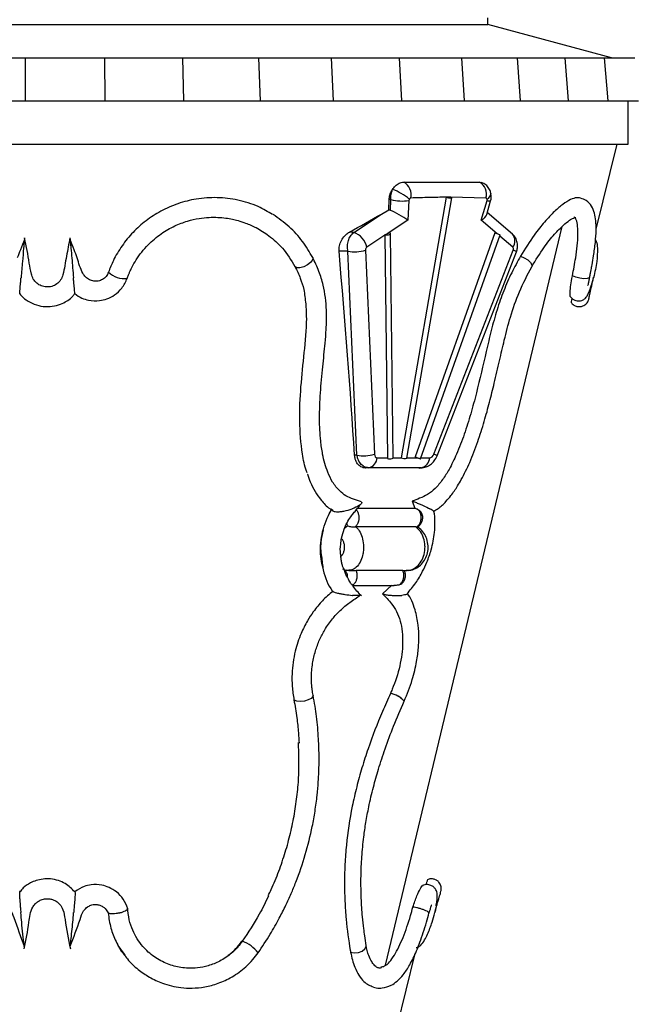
# Model space of a CAD drawing. Header units: millimetres. Extents: x 54 to 123, y 77 to 177.
# Tile 13 of 24: x 105 to 114, y 86 to 101. Entities that reach past the tile are written whole.
import ezdxf

# ---------------------------------------------------------------- set-up
doc = ezdxf.new("R2010")
doc.units = ezdxf.units.MM

msp = doc.modelspace()

# ---------------------------------------------------------------- linework, layer by layer
at = {"color": 7, "linetype": 'Continuous', "lineweight": 25}
for p, q in [((111.711, 101.181), (111.711, 101.281)), ((98.443, 101.181), (111.711, 101.181)), ((113.577, 100.681), (111.711, 101.181)), ((103.56, 100.681), (104.746, 100.681)), ((104.746, 100.681), (104.744, 100.031)), ((104.746, 100.681), (105.938, 100.681)), ((105.938, 100.681), (105.943, 100.031)), ((105.938, 100.681), (107.116, 100.681)), ((107.116, 100.681), (107.129, 100.031)), ((107.116, 100.681), (108.261, 100.681)), ((108.261, 100.681), (108.282, 100.031)), ((108.261, 100.681), (109.355, 100.681)), ((109.355, 100.681), (109.383, 100.031)), ((109.355, 100.681), (110.379, 100.681)), ((110.379, 100.681), (110.414, 100.031)), ((110.379, 100.681), (111.316, 100.681)), ((111.316, 100.681), (111.357, 100.031)), ((111.316, 100.681), (112.152, 100.681)), ((112.152, 100.681), (112.198, 100.031)), ((112.152, 100.681), (112.872, 100.681)), ((112.872, 100.681), (112.923, 100.031)), ((112.872, 100.681), (113.464, 100.681)), ((113.464, 100.681), (113.52, 100.031)), ((113.464, 100.681), (113.925, 100.681)), ((103.55, 100.031), (104.744, 100.031)), ((104.744, 100.031), (105.943, 100.031)), ((105.943, 100.031), (107.129, 100.031)), ((107.129, 100.031), (108.282, 100.031)), ((108.282, 100.031), (109.383, 100.031)), ((109.383, 100.031), (110.414, 100.031)), ((110.414, 100.031), (111.357, 100.031)), ((111.357, 100.031), (112.198, 100.031)), ((112.198, 100.031), (112.923, 100.031)), ((112.923, 100.031), (113.52, 100.031)), ((113.52, 100.031), (113.982, 100.031)), ((113.827, 99.381), (113.827, 100.031)), ((96.327, 99.381), (113.827, 99.381)), ((113.343, 98.104), (113.662, 99.381)), ((111.589, 98.81), (111.619, 98.804)), ((110.219, 98.391), (110.226, 98.547)), ((110.254, 98.547), (110.226, 98.547)), ((110.245, 98.384), (110.254, 98.547)), ((111.084, 98.582), (110.407, 94.662)), ((110.492, 94.654), (111.169, 98.573)), ((110.523, 98.534), (110.506, 98.236)), ((111.155, 98.582), (111.084, 98.582)), ((111.084, 98.582), (111.084, 98.582)), ((111.684, 98.57), (111.155, 98.582)), ((111.614, 98.236), (111.7, 98.534)), ((110.112, 98.329), (110.219, 98.391)), ((111.696, 98.322), (111.754, 98.526)), ((109.693, 98.052), (110.112, 98.329)), ((110.506, 98.236), (110.198, 98.033)), ((112.082, 98.028), (111.704, 98.352)), ((110.171, 87.028), (112.83, 98.14)), ((109.693, 98.052), (109.627, 98.056)), ((110.162, 98.009), (109.89, 97.829)), ((110.161, 98.021), (110.162, 98.009)), ((110.162, 98.009), (110.199, 94.662)), ((110.234, 98.044), (110.198, 98.033)), ((110.285, 94.663), (110.248, 98.033)), ((111.819, 98.044), (110.617, 94.674)), ((110.696, 94.645), (111.899, 98.016)), ((109.074, 97.678), (109.076, 97.673)), ((109.606, 97.773), (109.472, 97.77)), ((109.741, 94.702), (109.606, 97.773)), ((109.87, 97.786), (110.005, 94.716)), ((110.898, 94.716), (112.094, 97.786)), ((110.947, 94.69), (112.143, 97.761)), ((108.808, 97.54), (108.807, 97.542)), ((109.741, 94.702), (109.706, 94.701)), ((110.047, 94.662), (110.199, 94.662)), ((110.199, 94.662), (110.199, 94.65)), ((110.649, 94.662), (110.617, 94.674)), ((109.917, 94.51), (109.876, 94.507)), ((110.708, 94.51), (109.917, 94.51)), ((110.708, 94.51), (110.667, 94.507)), ((110.677, 94.507), (110.718, 94.51)), ((110.575, 94.008), (110.612, 93.905)), ((109.755, 93.905), (110.612, 93.905)), ((109.712, 93.622), (109.727, 93.622)), ((110.627, 93.622), (109.727, 93.622)), ((110.627, 93.622), (110.639, 93.622)), ((110.667, 93.633), (110.669, 93.607)), ((109.619, 92.967), (109.663, 92.967)), ((110.431, 92.967), (109.727, 92.967)), ((110.461, 92.967), (110.495, 92.967)), ((109.683, 92.739), (110.301, 92.739)), ((110.267, 92.743), (110.127, 92.613)), ((110.244, 91.114), (110.244, 91.114)), ((105.965, 87.857), (105.994, 87.812)), ((106.142, 87.324), (106.233, 87.194)), ((108.015, 87.386), (108.014, 87.386)), ((108.253, 87.213), (108.253, 87.213)), ((110.158, 85.353), (110.62, 87.203))]:
    msp.add_line(p, q, dxfattribs=at)
at = {"color": 8, "linetype": 'Continuous', "lineweight": 25}
for p, q in [((111.851, 98.033), (111.614, 98.236)), ((112.089, 97.829), (111.892, 97.998)), ((110.285, 94.662), (110.407, 94.662)), ((110.493, 94.662), (110.649, 94.662)), ((110.702, 94.662), (110.838, 94.662)), ((108.014, 87.386), (108.007, 87.385))]:
    msp.add_line(p, q, dxfattribs=at)
at = {"color": 7, "linetype": 'Continuous', "lineweight": 25, "flags": 128}
for points in [[(111.084, 98.582), (111.1, 98.577), (111.119, 98.573), (111.138, 98.571), (111.154, 98.57), (111.165, 98.571), (111.169, 98.573), (111.166, 98.577), (111.155, 98.582)], [(110.161, 98.021), (110.177, 98.017), (110.196, 98.016), (110.216, 98.017), (110.232, 98.021), (110.244, 98.026), (110.248, 98.033), (110.245, 98.039), (110.234, 98.044)], [(110.199, 94.65), (110.215, 94.647), (110.234, 94.645), (110.253, 94.647), (110.27, 94.65), (110.281, 94.656), (110.285, 94.662), (110.285, 94.663)], [(110.617, 94.674), (110.633, 94.669), (110.651, 94.662), (110.669, 94.656), (110.684, 94.65), (110.693, 94.647), (110.696, 94.645), (110.692, 94.647), (110.681, 94.65)]]:
    msp.add_lwpolyline(points, dxfattribs=at)
at = {"color": 8, "linetype": 'Continuous', "lineweight": 25, "flags": 128}
for points in [[(111.7, 98.552), (111.726, 98.573), (111.744, 98.594), (111.755, 98.616), (111.759, 98.638), (111.757, 98.647)], [(109.076, 97.673), (109.076, 97.672), (109.07, 97.639), (109.042, 97.601), (108.995, 97.564), (108.939, 97.536), (108.883, 97.52), (108.837, 97.521), (108.81, 97.537), (108.808, 97.54)], [(112.204, 97.694), (112.26, 97.672), (112.314, 97.639), (112.355, 97.601), (112.376, 97.564), (112.375, 97.536)], [(113.246, 97.381), (113.239, 97.37), (113.208, 97.357), (113.157, 97.354), (113.096, 97.362), (113.036, 97.377), (112.987, 97.399)], [(109.081, 91.087), (109.078, 91.069), (109.053, 91.041), (109.007, 91.017), (108.949, 91), (108.887, 90.993), (108.834, 90.997), (108.798, 91.013), (108.792, 91.018)], [(109.645, 87.22), (109.701, 87.212), (109.763, 87.218), (109.819, 87.239), (109.861, 87.27), (109.879, 87.306), (109.88, 87.323)]]:
    msp.add_lwpolyline(points, dxfattribs=at)
at = {"color": 7, "linetype": 'Continuous', "lineweight": 25}
for centre, radius, start, end in [((110.009, 97.952), 0.794, 49.1119, 70.3215), ((110.337, 98.621), 0.22, 346.742, 59.1606), ((111.478, 98.627), 0.214, 344.5793, 58.8692), ((110.418, 99.147), 0.622, 254.7056, 279.708), ((109.599, 97.771), 0.297, 11.2828, 71.4244), ((111.158, 96.093), 2.061, 68.9339, 71.2792), ((109.714, 98.241), 0.481, 256.9273, 288.8763), ((106.239, 97.702), 0.344, 225.8858, 277.0318), ((109.849, 95.171), 0.481, 256.9273, 288.8763), ((109.881, 94.672), 0.166, 282.3606, 356.6599), ((110.462, 94.787), 0.136, 246.0617, 282.4455), ((110.672, 94.672), 0.166, 282.3606, 356.6599)]:
    msp.add_arc(centre, radius, start, end, dxfattribs=at)
at = {"color": 8, "linetype": 'Continuous', "lineweight": 25}
for centre, radius, start, end in [((111.741, 98.633), 0.107, 247.0311, 276.9818), ((111.961, 97.924), 0.16, 323.3684, 40.7142), ((112.037, 97.615), 0.18, 54.0491, 71.6191), ((110.841, 94.544), 0.181, 54.07, 71.6067), ((110.194, 90.78), 0.338, 40.0072, 81.534), ((110.195, 90.78), 0.337, 39.9447, 81.5655), ((107.835, 86.887), 0.53, 37.936, 70.1273)]:
    msp.add_arc(centre, radius, start, end, dxfattribs=at)
at = {"color": 7, "linetype": 'Continuous', "lineweight": 25}
for centre, major_axis, ratio, start_param, end_param in [((104.998, 99.256), (8.553, -0.317), 0.037007, 5.404908, 5.593498), ((110.543, 98.538), (0.0086, 0.0262), 0.669111, 1.252337, 1.947124), ((111.682, 98.538), (0.0086, 0.0262), 0.669111, 4.768191, 5.462977), ((110.219, 98.185), (-0.034, 0.206), 0.717412, 5.888062, 6.06057), ((110.369, 98.284), (0.193, -0.111), 0.159865, 0.875762, 2.354797), ((105.814, 100.06), (8.609, 3.48), 0.370967, 5.016906, 5.07982), ((111.477, 98.284), (0.219, 0.066), 0.43261, 5.253716, 6.012405), ((110.061, 98.08), (0.601, 0.179), 0.137686, 4.839673, 4.901767), ((109.896, 97.797), (0.0116, 0.0354), 0.669111, 0.702299, 2.084464), ((112.072, 97.797), (0.0116, 0.0354), 0.669111, 4.630851, 6.013016), ((96.431, 131.4), (-11.297, 51.852), 0.141978, 3.895627, 3.976151), ((110.06, 94.738), (0.0242, 0.0737), 0.669111, 2.084464, 3.357657), ((110.851, 94.738), (0.0242, 0.0737), 0.669111, 3.357657, 4.630851), ((110.512, 94.71), (0.544, -0.2), 0.005084, 1.255955, 1.317239), ((105.144, 94.127), (7.272, 0.27), 0.037007, 0.707025, 0.860939)]:
    msp.add_ellipse(centre, major_axis=major_axis, ratio=ratio, start_param=start_param, end_param=end_param, dxfattribs=at)
for points, knots in [([(110.226, 98.547), (110.229, 98.569), (110.235, 98.617), (110.257, 98.668), (110.274, 98.695), (110.277, 98.699)], [0, 0, 0, 0, 0.414606, 0.906565, 1, 1, 1, 1]), ([(110.254, 98.547), (110.253, 98.573), (110.251, 98.626), (110.268, 98.674), (110.277, 98.699)], [0, 0, 0, 0, 0.484974, 1, 1, 1, 1]), ([(110.277, 98.699), (110.29, 98.717), (110.319, 98.756), (110.376, 98.796), (110.423, 98.809), (110.447, 98.81), (110.45, 98.81)], [0, 0, 0, 0, 0.278122, 0.618237, 0.948339, 1, 1, 1, 1]), ([(111.761, 98.628), (111.757, 98.646), (111.747, 98.688), (111.711, 98.745), (111.665, 98.787), (111.63, 98.798), (111.618, 98.802)], [0, 0, 0, 0, 0.238646, 0.542359, 0.840371, 1, 1, 1, 1]), ([(108.47, 98.322), (108.4, 98.364), (108.239, 98.46), (107.956, 98.546), (107.639, 98.585), (107.333, 98.565), (107.044, 98.492), (106.789, 98.381), (106.561, 98.233), (106.364, 98.058), (106.199, 97.855), (106.077, 97.652), (106.022, 97.514), (105.999, 97.455)], [0, 0, 0, 0, 0.0891129, 0.2037104, 0.3101868, 0.4165769, 0.5088225, 0.6010486, 0.6854871, 0.7699378, 0.8541387, 0.9383594, 1, 1, 1, 1]), ([(110.551, 98.57), (110.55, 98.57), (110.546, 98.569), (110.538, 98.564), (110.532, 98.558), (110.53, 98.553), (110.529, 98.552)], [0, 0, 0, 0, 0.1949373, 0.4975141, 0.8875553, 1, 1, 1, 1]), ([(111.084, 98.582), (111.001, 98.581), (110.824, 98.579), (110.646, 98.573), (110.551, 98.57)], [0, 0, 0, 0, 0.4674779, 1, 1, 1, 1]), ([(111.7, 98.552), (111.699, 98.555), (111.697, 98.562), (111.691, 98.568), (111.686, 98.57), (111.684, 98.57), (111.684, 98.57)], [0, 0, 0, 0, 0.37011, 0.741891, 0.970158, 1, 1, 1, 1]), ([(111.754, 98.526), (111.757, 98.535), (111.765, 98.57), (111.765, 98.612), (111.758, 98.643), (111.757, 98.647)], [0, 0, 0, 0, 0.231863, 0.885782, 1, 1, 1, 1]), ([(113.109, 98.568), (113.09, 98.572), (113.047, 98.581), (112.957, 98.55), (112.845, 98.481), (112.713, 98.37), (112.567, 98.215), (112.392, 97.997), (112.273, 97.805), (112.204, 97.694)], [0, 0, 0, 0, 0.098301, 0.222482, 0.356749, 0.49107, 0.64241, 0.793782, 1, 1, 1, 1]), ([(113.246, 97.381), (113.25, 97.401), (113.258, 97.437), (113.27, 97.499), (113.286, 97.586), (113.31, 97.728), (113.334, 97.907), (113.346, 98.083), (113.341, 98.227), (113.321, 98.346), (113.277, 98.451), (113.207, 98.537), (113.139, 98.557), (113.108, 98.566)], [0, 0, 0, 0, 0.034467, 0.061028, 0.107408, 0.187143, 0.31807, 0.451557, 0.567056, 0.671942, 0.78428, 0.904196, 1, 1, 1, 1]), ([(106.281, 97.361), (106.288, 97.379), (106.299, 97.41), (106.322, 97.465), (106.359, 97.541), (106.441, 97.685), (106.582, 97.864), (106.783, 98.034), (106.987, 98.152), (107.181, 98.225), (107.355, 98.265), (107.509, 98.281), (107.643, 98.281), (107.761, 98.271), (107.861, 98.253), (107.961, 98.229), (108.083, 98.19), (108.241, 98.12), (108.432, 97.998), (108.641, 97.811), (108.749, 97.636), (108.808, 97.54)], [0, 0, 0, 0, 0.016907, 0.029948, 0.052767, 0.092236, 0.176544, 0.252552, 0.321149, 0.381887, 0.435249, 0.481156, 0.522641, 0.559552, 0.591832, 0.619976, 0.658902, 0.716238, 0.792216, 0.886776, 1, 1, 1, 1]), ([(109.076, 97.673), (109.027, 97.757), (108.927, 97.926), (108.726, 98.147), (108.56, 98.263), (108.477, 98.322)], [0, 0, 0, 0, 0.326147, 0.66181, 1, 1, 1, 1]), ([(112.375, 97.537), (112.435, 97.636), (112.549, 97.823), (112.712, 98.025), (112.843, 98.159), (112.94, 98.236), (113.002, 98.271), (113.035, 98.28), (113.033, 98.281), (113.033, 98.281)], [0, 0, 0, 0, 0.219498, 0.414332, 0.581836, 0.723627, 0.83764, 0.92529, 1, 1, 1, 1]), ([(112.987, 97.399), (113.004, 97.491), (113.035, 97.652), (113.061, 97.855), (113.072, 98.016), (113.067, 98.146), (113.049, 98.24), (113.026, 98.274), (113.016, 98.288)], [0, 0, 0, 0, 0.221273, 0.387375, 0.553421, 0.717991, 0.882547, 1, 1, 1, 1]), ([(104.734, 97.947), (104.713, 97.895), (104.676, 97.803), (104.641, 97.709), (104.626, 97.669)], [0, 0, 0, 0, 0.562225, 1, 1, 1, 1]), ([(104.736, 97.969), (104.736, 97.968), (104.736, 97.967), (104.735, 97.959), (104.733, 97.943), (104.728, 97.896), (104.718, 97.784), (104.702, 97.6), (104.689, 97.452), (104.682, 97.371), (104.682, 97.371)], [0, 0, 0, 0, 0.00854, 0.031656, 0.062047, 0.111035, 0.274503, 0.600348, 0.998241, 1, 1, 1, 1]), ([(105.418, 97.969), (105.401, 97.878), (105.376, 97.739), (105.338, 97.554), (105.324, 97.431), (105.283, 97.335), (105.223, 97.274), (105.147, 97.237), (105.065, 97.227), (104.985, 97.244), (104.916, 97.287), (104.862, 97.349), (104.827, 97.454), (104.798, 97.663), (104.762, 97.843), (104.736, 97.969)], [0, 0, 0, 0, 0.158334, 0.241308, 0.321357, 0.36855, 0.415798, 0.461919, 0.506664, 0.550777, 0.595107, 0.640007, 0.686271, 0.781276, 1, 1, 1, 1]), ([(105.418, 97.969), (105.418, 97.968), (105.419, 97.965), (105.42, 97.954), (105.423, 97.926), (105.428, 97.878), (105.436, 97.788), (105.451, 97.617), (105.464, 97.469), (105.472, 97.371), (105.472, 97.371)], [0, 0, 0, 0, 0.0166622, 0.0414409, 0.0792684, 0.1780934, 0.2763425, 0.5168935, 0.9982439, 1, 1, 1, 1]), ([(105.528, 97.668), (105.513, 97.709), (105.478, 97.802), (105.442, 97.894), (105.421, 97.946)], [0, 0, 0, 0, 0.43856, 1, 1, 1, 1]), ([(109.472, 97.77), (109.472, 97.791), (109.471, 97.838), (109.495, 97.914), (109.54, 97.988), (109.589, 98.034), (109.62, 98.052), (109.627, 98.056)], [0, 0, 0, 0, 0.18595, 0.421873, 0.667578, 0.922973, 1, 1, 1, 1]), ([(109.606, 97.773), (109.602, 97.799), (109.596, 97.851), (109.61, 97.93), (109.642, 98.004), (109.675, 98.035), (109.693, 98.052)], [0, 0, 0, 0, 0.24345, 0.486899, 0.730333, 1, 1, 1, 1]), ([(112.143, 97.761), (112.149, 97.78), (112.163, 97.825), (112.16, 97.899), (112.134, 97.973), (112.099, 98.01), (112.082, 98.028)], [0, 0, 0, 0, 0.203629, 0.482368, 0.74727, 1, 1, 1, 1]), ([(113.334, 97.941), (113.338, 97.933), (113.357, 97.896), (113.366, 97.783), (113.355, 97.6), (113.325, 97.452), (113.305, 97.371), (113.305, 97.371)], [0, 0, 0, 0, 0.043915, 0.219726, 0.570173, 0.998108, 1, 1, 1, 1]), ([(105.999, 97.455), (105.989, 97.432), (105.968, 97.388), (105.911, 97.342), (105.846, 97.318), (105.777, 97.316), (105.711, 97.336), (105.652, 97.377), (105.581, 97.486), (105.551, 97.589), (105.529, 97.669)], [0, 0, 0, 0, 0.101835, 0.195515, 0.285741, 0.375063, 0.466866, 0.561646, 0.660033, 1, 1, 1, 1]), ([(109.81, 93.996), (109.77, 94.01), (109.69, 94.039), (109.576, 94.082), (109.467, 94.168), (109.374, 94.287), (109.284, 94.473), (109.226, 94.684), (109.187, 94.955), (109.173, 95.264), (109.188, 95.639), (109.224, 96.019), (109.259, 96.337), (109.281, 96.621), (109.288, 96.915), (109.252, 97.211), (109.172, 97.475), (109.108, 97.608), (109.074, 97.678)], [0, 0, 0, 0, 0.039219, 0.078652, 0.113757, 0.162448, 0.206472, 0.279233, 0.328722, 0.409899, 0.502649, 0.595403, 0.679245, 0.727099, 0.796017, 0.887893, 0.941472, 1, 1, 1, 1]), ([(112.204, 97.694), (112.159, 97.613), (112.068, 97.45), (111.949, 97.177), (111.846, 96.884), (111.762, 96.576), (111.663, 96.158), (111.569, 95.74), (111.457, 95.323), (111.36, 95.014), (111.252, 94.732), (111.141, 94.502), (111.032, 94.329), (110.924, 94.197), (110.806, 94.105), (110.69, 94.052), (110.612, 94.022), (110.575, 94.008)], [0, 0, 0, 0, 0.068869, 0.138677, 0.208542, 0.282802, 0.35717, 0.505069, 0.579286, 0.653443, 0.727542, 0.787731, 0.832946, 0.878042, 0.919913, 0.962018, 1, 1, 1, 1]), ([(108.807, 97.541), (108.836, 97.482), (108.889, 97.372), (108.949, 97.184), (108.962, 97.05), (108.969, 96.976)], [0, 0, 0, 0, 0.340228, 0.637611, 1, 1, 1, 1]), ([(110.897, 93.856), (110.92, 93.869), (110.985, 93.905), (111.071, 93.991), (111.151, 94.084), (111.209, 94.164), (111.261, 94.244), (111.342, 94.382), (111.448, 94.602), (111.561, 94.898), (111.659, 95.203), (111.739, 95.497), (111.815, 95.802), (111.886, 96.112), (111.962, 96.445), (112.052, 96.793), (112.185, 97.179), (112.309, 97.413), (112.375, 97.536)], [0, 0, 0, 0, 0.025046, 0.070203, 0.101596, 0.124798, 0.147591, 0.17567, 0.246893, 0.328328, 0.405045, 0.477861, 0.547991, 0.632276, 0.708707, 0.795472, 0.892226, 1, 1, 1, 1]), ([(104.662, 97.128), (104.662, 97.129), (104.662, 97.132), (104.663, 97.156), (104.668, 97.208), (104.674, 97.279), (104.68, 97.339), (104.682, 97.365), (104.682, 97.371), (104.682, 97.371)], [0, 0, 0, 0, 0.110382, 0.255067, 0.425438, 0.750595, 0.947477, 0.996672, 1, 1, 1, 1]), ([(105.492, 97.128), (105.492, 97.129), (105.492, 97.131), (105.491, 97.155), (105.487, 97.204), (105.48, 97.274), (105.475, 97.335), (105.472, 97.365), (105.472, 97.371), (105.472, 97.371)], [0, 0, 0, 0, 0.103679, 0.245904, 0.416688, 0.723838, 0.942141, 0.996677, 1, 1, 1, 1]), ([(105.494, 97.132), (105.527, 97.107), (105.589, 97.062), (105.718, 97.024), (105.847, 97.018), (105.982, 97.05), (106.1, 97.111), (106.213, 97.214), (106.258, 97.31), (106.281, 97.361)], [0, 0, 0, 0, 0.130599, 0.240367, 0.415015, 0.532188, 0.66929, 0.825383, 1, 1, 1, 1]), ([(112.957, 97.086), (112.956, 97.086), (112.95, 97.084), (112.949, 97.132), (112.957, 97.226), (112.972, 97.326), (112.984, 97.386), (112.987, 97.399)], [0, 0, 0, 0, 0.06172, 0.34896, 0.63425, 0.922192, 1, 1, 1, 1]), ([(113.217, 97.255), (113.219, 97.257), (113.224, 97.26), (113.229, 97.286), (113.236, 97.326), (113.243, 97.362), (113.246, 97.381)], [0, 0, 0, 0, 0.213057, 0.458844, 0.72133, 1, 1, 1, 1]), ([(113.232, 97.042), (113.233, 97.048), (113.235, 97.058), (113.251, 97.136), (113.275, 97.245), (113.296, 97.334), (113.306, 97.377)], [0, 0, 0, 0, 0.2551928, 0.5078776, 0.7573723, 1, 1, 1, 1]), ([(113.282, 97.294), (113.289, 97.314), (113.297, 97.339), (113.303, 97.365), (113.305, 97.371), (113.305, 97.371)], [0, 0, 0, 0, 0.784375, 0.986336, 1, 1, 1, 1]), ([(112.951, 97.088), (112.964, 97.074), (112.987, 97.047), (113.032, 97.027), (113.073, 97.021), (113.111, 97.024), (113.142, 97.035), (113.169, 97.052), (113.2, 97.079), (113.218, 97.112), (113.248, 97.185), (113.27, 97.252), (113.28, 97.287), (113.282, 97.294)], [0, 0, 0, 0, 0.087107, 0.163257, 0.226264, 0.276548, 0.344967, 0.384317, 0.42109, 0.594207, 0.819917, 0.965912, 1, 1, 1, 1]), ([(104.663, 97.129), (104.671, 97.119), (104.706, 97.075), (104.789, 97.013), (104.912, 96.955), (105.05, 96.931), (105.183, 96.941), (105.326, 96.988), (105.433, 97.054), (105.48, 97.118), (105.489, 97.131)], [0, 0, 0, 0, 0.0413993, 0.1768036, 0.3259844, 0.472183, 0.6156213, 0.7468287, 0.9488322, 1, 1, 1, 1]), ([(112.971, 96.996), (112.971, 96.997), (112.972, 97), (112.98, 97.041), (112.983, 97.057)], [0, 0, 0, 0, 0.602914, 1, 1, 1, 1]), ([(108.993, 94.434), (108.989, 94.443), (108.953, 94.53), (108.905, 94.792), (108.868, 95.215), (108.894, 95.73), (108.947, 96.243), (108.994, 96.665), (108.979, 96.91), (108.974, 96.986)], [0, 0, 0, 0, 0.0127449, 0.1193059, 0.3174778, 0.5150962, 0.7124561, 0.9098887, 1, 1, 1, 1]), ([(112.966, 96.999), (112.978, 96.985), (113.003, 96.957), (113.053, 96.937), (113.101, 96.934), (113.142, 96.944), (113.174, 96.961), (113.199, 96.982), (113.219, 97.009), (113.227, 97.03), (113.232, 97.042)], [0, 0, 0, 0, 0.165671, 0.325471, 0.470687, 0.596884, 0.703565, 0.792946, 0.887264, 1, 1, 1, 1]), ([(109.876, 94.507), (109.873, 94.507), (109.847, 94.507), (109.8, 94.521), (109.747, 94.568), (109.715, 94.632), (109.708, 94.68), (109.706, 94.701)], [0, 0, 0, 0, 0.030637, 0.291589, 0.548555, 0.804929, 1, 1, 1, 1]), ([(109.917, 94.51), (109.893, 94.514), (109.847, 94.521), (109.791, 94.573), (109.756, 94.636), (109.745, 94.683), (109.741, 94.702)], [0, 0, 0, 0, 0.293559, 0.559552, 0.825968, 1, 1, 1, 1]), ([(110.7, 94.51), (110.728, 94.513), (110.782, 94.518), (110.852, 94.558), (110.91, 94.614), (110.934, 94.664), (110.947, 94.69)], [0, 0, 0, 0, 0.260237, 0.494111, 0.735449, 1, 1, 1, 1]), ([(108.993, 94.417), (108.994, 94.415), (109.006, 94.375), (109.042, 94.285), (109.107, 94.151), (109.205, 94.015), (109.294, 93.915), (109.362, 93.879), (109.377, 93.871)], [0, 0, 0, 0, 0.005722, 0.176724, 0.408636, 0.637922, 0.919461, 1, 1, 1, 1]), ([(109.809, 93.995), (109.811, 93.992), (109.816, 93.982), (109.802, 93.963), (109.76, 93.93), (109.708, 93.907), (109.668, 93.893), (109.668, 93.893)], [0, 0, 0, 0, 0.086285, 0.289845, 0.491862, 0.997291, 1, 1, 1, 1]), ([(109.691, 93.828), (109.705, 93.846), (109.741, 93.893), (109.779, 93.939), (109.803, 93.967)], [0, 0, 0, 0, 0.382228, 1, 1, 1, 1]), ([(110.575, 94.008), (110.576, 94.008), (110.585, 94.005), (110.605, 93.998), (110.645, 93.983), (110.692, 93.963), (110.766, 93.93), (110.813, 93.907), (110.84, 93.893), (110.84, 93.893)], [0, 0, 0, 0, 0.008913, 0.105359, 0.20103, 0.379027, 0.555676, 0.997631, 1, 1, 1, 1]), ([(109.231, 93), (109.22, 93.046), (109.184, 93.191), (109.193, 93.466), (109.272, 93.728), (109.348, 93.86), (109.368, 93.894)], [0, 0, 0, 0, 0.163385, 0.519008, 0.875954, 1, 1, 1, 1]), ([(109.374, 93.867), (109.375, 93.866), (109.379, 93.861), (109.399, 93.854), (109.436, 93.849), (109.488, 93.85), (109.572, 93.862), (109.631, 93.879), (109.668, 93.892), (109.668, 93.893)], [0, 0, 0, 0, 0.030651, 0.141979, 0.252937, 0.422066, 0.589702, 0.997607, 1, 1, 1, 1]), ([(109.5, 93.191), (109.498, 93.199), (109.487, 93.252), (109.493, 93.342), (109.51, 93.467), (109.553, 93.611), (109.618, 93.74), (109.676, 93.81), (109.691, 93.828)], [0, 0, 0, 0, 0.039897, 0.257152, 0.397084, 0.596802, 0.896584, 1, 1, 1, 1]), ([(109.724, 93.887), (109.724, 93.887), (109.734, 93.877), (109.751, 93.853), (109.766, 93.808), (109.771, 93.757), (109.766, 93.713), (109.754, 93.673), (109.736, 93.643), (109.72, 93.627), (109.712, 93.622), (109.712, 93.622)], [0, 0, 0, 0, 0.0098998, 0.1641517, 0.3183994, 0.4726499, 0.6269002, 0.7234658, 0.8777436, 0.9966067, 1, 1, 1, 1]), ([(110.494, 92.611), (110.539, 92.665), (110.627, 92.768), (110.724, 92.935), (110.802, 93.102), (110.87, 93.298), (110.912, 93.506), (110.918, 93.698), (110.914, 93.806), (110.9, 93.854), (110.9, 93.854)], [0, 0, 0, 0, 0.165652, 0.314798, 0.423752, 0.565123, 0.755506, 0.871083, 0.999814, 1, 1, 1, 1]), ([(110.612, 93.905), (110.614, 93.904), (110.622, 93.901), (110.637, 93.896), (110.648, 93.89), (110.654, 93.887)], [0, 0, 0, 0, 0.1928415, 0.6416348, 1, 1, 1, 1]), ([(110.639, 93.622), (110.639, 93.622), (110.644, 93.625), (110.66, 93.636), (110.684, 93.662), (110.701, 93.701), (110.71, 93.745), (110.709, 93.79), (110.695, 93.837), (110.674, 93.87), (110.658, 93.883), (110.654, 93.887)], [0, 0, 0, 0, 0.0033872, 0.064306, 0.2185161, 0.3727308, 0.4692268, 0.6234361, 0.7776566, 0.9318875, 1, 1, 1, 1]), ([(110.647, 93.624), (110.655, 93.627), (110.677, 93.635), (110.705, 93.666), (110.728, 93.712), (110.735, 93.766), (110.727, 93.813), (110.712, 93.835), (110.707, 93.841)], [0, 0, 0, 0, 0.09528, 0.280612, 0.474432, 0.685386, 0.914287, 1, 1, 1, 1]), ([(110.654, 93.887), (110.662, 93.883), (110.68, 93.873), (110.699, 93.857), (110.706, 93.846), (110.708, 93.841)], [0, 0, 0, 0, 0.384912, 0.768501, 1, 1, 1, 1]), ([(110.9, 93.852), (110.899, 93.854), (110.897, 93.862), (110.866, 93.879), (110.841, 93.892), (110.84, 93.893)], [0, 0, 0, 0, 0.267131, 0.995724, 1, 1, 1, 1]), ([(109.604, 93.638), (109.6, 93.644), (109.594, 93.652), (109.592, 93.664), (109.591, 93.667)], [0, 0, 0, 0, 0.662914, 1, 1, 1, 1]), ([(109.23, 93.571), (109.21, 93.478), (109.181, 93.342), (109.202, 93.216), (109.209, 93.177)], [0, 0, 0, 0, 0.689239, 1, 1, 1, 1]), ([(109.555, 93.598), (109.564, 93.608), (109.58, 93.624), (109.597, 93.634), (109.604, 93.638)], [0, 0, 0, 0, 0.633746, 1, 1, 1, 1]), ([(109.604, 93.638), (109.612, 93.635), (109.628, 93.63), (109.656, 93.624), (109.682, 93.622), (109.701, 93.621), (109.71, 93.622), (109.712, 93.622)], [0, 0, 0, 0, 0.301682, 0.547893, 0.745473, 0.944199, 1, 1, 1, 1]), ([(110.495, 92.971), (110.515, 92.97), (110.566, 92.969), (110.643, 93.002), (110.718, 93.059), (110.774, 93.138), (110.808, 93.232), (110.817, 93.336), (110.798, 93.44), (110.752, 93.53), (110.699, 93.593), (110.658, 93.615), (110.644, 93.622)], [0, 0, 0, 0, 0.067467, 0.174134, 0.278988, 0.385453, 0.495447, 0.610571, 0.729467, 0.840116, 0.948026, 1, 1, 1, 1]), ([(110.639, 93.622), (110.643, 93.621), (110.648, 93.621), (110.648, 93.622), (110.648, 93.622)], [0, 0, 0, 0, 0.76808, 1, 1, 1, 1]), ([(109.209, 93.177), (109.215, 93.109), (109.232, 92.917), (109.307, 92.741), (109.373, 92.656), (109.375, 92.653)], [0, 0, 0, 0, 0.345277, 0.981683, 1, 1, 1, 1]), ([(109.539, 92.996), (109.538, 93), (109.532, 93.014), (109.517, 93.054), (109.506, 93.108), (109.501, 93.152), (109.499, 93.174), (109.498, 93.179)], [0, 0, 0, 0, 0.144285, 0.422515, 0.703578, 0.943592, 1, 1, 1, 1]), ([(109.525, 92.988), (109.54, 92.981), (109.57, 92.967), (109.602, 92.97), (109.619, 92.971)], [0, 0, 0, 0, 0.506803, 1, 1, 1, 1]), ([(109.606, 92.853), (109.6, 92.862), (109.572, 92.903), (109.555, 92.956), (109.542, 92.997)], [0, 0, 0, 0, 0.2175604, 1, 1, 1, 1]), ([(109.575, 92.937), (109.578, 92.948), (109.581, 92.962), (109.587, 92.975), (109.588, 92.977)], [0, 0, 0, 0, 0.799283, 1, 1, 1, 1]), ([(109.656, 92.967), (109.664, 92.967), (109.682, 92.966), (109.707, 92.967), (109.721, 92.967), (109.727, 92.967)], [0, 0, 0, 0, 0.315151, 0.704103, 1, 1, 1, 1]), ([(109.727, 92.967), (109.727, 92.966), (109.734, 92.949), (109.742, 92.915), (109.742, 92.87), (109.734, 92.827), (109.719, 92.789), (109.696, 92.759), (109.679, 92.749), (109.672, 92.745)], [0, 0, 0, 0, 0.0217538, 0.2064879, 0.3912239, 0.5068611, 0.691625, 0.8763993, 1, 1, 1, 1]), ([(110.367, 92.745), (110.37, 92.747), (110.386, 92.754), (110.411, 92.775), (110.435, 92.815), (110.446, 92.858), (110.448, 92.902), (110.443, 92.938), (110.434, 92.96), (110.431, 92.967)], [0, 0, 0, 0, 0.054119, 0.238837, 0.42355, 0.608268, 0.723864, 0.908588, 1, 1, 1, 1]), ([(110.402, 92.76), (110.411, 92.766), (110.433, 92.78), (110.458, 92.818), (110.473, 92.868), (110.473, 92.921), (110.458, 92.952), (110.451, 92.966)], [0, 0, 0, 0, 0.136695, 0.340739, 0.560372, 0.801285, 1, 1, 1, 1]), ([(110.431, 92.967), (110.436, 92.967), (110.447, 92.967), (110.453, 92.966), (110.452, 92.967), (110.452, 92.967)], [0, 0, 0, 0, 0.468876, 0.937926, 1, 1, 1, 1]), ([(109.672, 92.745), (109.668, 92.748), (109.661, 92.754), (109.645, 92.775), (109.629, 92.803), (109.615, 92.832), (109.604, 92.853), (109.598, 92.862), (109.595, 92.866)], [0, 0, 0, 0, 0.196412, 0.39259, 0.593299, 0.794279, 0.917583, 1, 1, 1, 1]), ([(109.809, 92.582), (109.764, 92.63), (109.712, 92.685), (109.67, 92.752), (109.666, 92.76)], [0, 0, 0, 0, 0.890224, 1, 1, 1, 1]), ([(110.402, 92.76), (110.399, 92.758), (110.389, 92.75), (110.376, 92.747), (110.367, 92.745)], [0, 0, 0, 0, 0.284192, 1, 1, 1, 1]), ([(109.375, 92.652), (109.323, 92.607), (109.218, 92.517), (109.093, 92.36), (108.985, 92.195), (108.887, 92), (108.797, 91.731), (108.759, 91.459), (108.762, 91.213), (108.782, 91.085), (108.792, 91.018)], [0, 0, 0, 0, 0.119585, 0.238806, 0.325703, 0.438626, 0.588681, 0.776157, 0.883369, 1, 1, 1, 1]), ([(109.373, 92.661), (109.372, 92.66), (109.37, 92.658), (109.374, 92.652), (109.388, 92.644), (109.414, 92.635), (109.453, 92.624), (109.502, 92.614), (109.582, 92.6), (109.638, 92.594), (109.672, 92.591), (109.672, 92.591)], [0, 0, 0, 0, 0.055696, 0.140923, 0.223201, 0.315483, 0.407281, 0.529017, 0.673336, 0.998067, 1, 1, 1, 1]), ([(110.127, 92.613), (110.174, 92.566), (110.253, 92.487), (110.341, 92.35), (110.396, 92.208), (110.426, 92.047), (110.435, 91.823), (110.395, 91.523), (110.312, 91.267), (110.253, 91.135), (110.244, 91.114)], [0, 0, 0, 0, 0.154466, 0.259908, 0.365264, 0.469301, 0.573335, 0.762928, 0.962458, 1, 1, 1, 1]), ([(110.127, 92.613), (110.134, 92.611), (110.15, 92.606), (110.191, 92.598), (110.242, 92.592), (110.326, 92.587), (110.381, 92.588), (110.415, 92.591), (110.415, 92.591)], [0, 0, 0, 0, 0.087907, 0.18576, 0.36692, 0.54646, 0.997587, 1, 1, 1, 1]), ([(110.367, 92.745), (110.366, 92.745), (110.354, 92.743), (110.331, 92.74), (110.309, 92.739), (110.298, 92.739)], [0, 0, 0, 0, 0.053179, 0.532295, 1, 1, 1, 1]), ([(110.494, 92.611), (110.492, 92.609), (110.481, 92.599), (110.445, 92.594), (110.415, 92.591), (110.415, 92.591)], [0, 0, 0, 0, 0.215538, 0.9953552, 1, 1, 1, 1]), ([(110.453, 90.997), (110.497, 91.104), (110.576, 91.299), (110.64, 91.575), (110.669, 91.787), (110.676, 91.969), (110.667, 92.165), (110.615, 92.395), (110.555, 92.555), (110.499, 92.621), (110.498, 92.621)], [0, 0, 0, 0, 0.189662, 0.343616, 0.460106, 0.546585, 0.657613, 0.808195, 0.998075, 1, 1, 1, 1]), ([(109.081, 91.087), (109.076, 91.115), (109.068, 91.165), (109.059, 91.252), (109.053, 91.383), (109.067, 91.557), (109.111, 91.751), (109.174, 91.921), (109.259, 92.085), (109.365, 92.233), (109.494, 92.373), (109.636, 92.489), (109.74, 92.558), (109.792, 92.593)], [0, 0, 0, 0, 0.050871, 0.088906, 0.152327, 0.276143, 0.378369, 0.474091, 0.565255, 0.674942, 0.770883, 0.884744, 1, 1, 1, 1]), ([(109.794, 92.6), (109.794, 92.6), (109.799, 92.596), (109.79, 92.592), (109.757, 92.586), (109.71, 92.588), (109.672, 92.591), (109.672, 92.591)], [0, 0, 0, 0, 0.009333, 0.229747, 0.448188, 0.997065, 1, 1, 1, 1]), ([(108.253, 87.213), (108.316, 87.306), (108.429, 87.474), (108.564, 87.715), (108.668, 87.919), (108.75, 88.1), (108.854, 88.353), (108.97, 88.69), (109.059, 89.048), (109.112, 89.346), (109.142, 89.57), (109.159, 89.768), (109.169, 89.957), (109.173, 90.174), (109.164, 90.452), (109.141, 90.709), (109.11, 90.927), (109.091, 91.032), (109.081, 91.087)], [0, 0, 0, 0, 0.080702, 0.14704, 0.199312, 0.245614, 0.290688, 0.395795, 0.501554, 0.557676, 0.61673, 0.66693, 0.705388, 0.757898, 0.829531, 0.916057, 0.956242, 1, 1, 1, 1]), ([(108.792, 91.018), (108.808, 90.929), (108.836, 90.766), (108.859, 90.547), (108.867, 90.418), (108.87, 90.367)], [0, 0, 0, 0, 0.41811, 0.766358, 1, 1, 1, 1]), ([(110.244, 91.114), (110.204, 91.024), (110.082, 90.753), (109.938, 90.379), (109.815, 89.997), (109.735, 89.708), (109.646, 89.32), (109.587, 88.93), (109.551, 88.45), (109.551, 88.075), (109.582, 87.643), (109.616, 87.39), (109.643, 87.23), (109.645, 87.22)], [0, 0, 0, 0, 0.071584, 0.214956, 0.286551, 0.358151, 0.429754, 0.573273, 0.644881, 0.788389, 0.859989, 0.990996, 1, 1, 1, 1]), ([(109.88, 87.323), (109.872, 87.371), (109.86, 87.454), (109.841, 87.598), (109.821, 87.784), (109.806, 88.001), (109.801, 88.206), (109.802, 88.413), (109.812, 88.657), (109.839, 88.927), (109.875, 89.179), (109.922, 89.429), (109.985, 89.697), (110.067, 89.989), (110.168, 90.296), (110.296, 90.639), (110.399, 90.873), (110.453, 90.997)], [0, 0, 0, 0, 0.0446589, 0.0772987, 0.1303866, 0.2091584, 0.2625619, 0.3007033, 0.3781996, 0.457422, 0.5141254, 0.5751951, 0.6522741, 0.7230913, 0.8043998, 0.8964731, 1, 1, 1, 1]), ([(108.405, 88.072), (108.42, 88.103), (108.48, 88.223), (108.567, 88.441), (108.665, 88.725), (108.743, 89.014), (108.803, 89.305), (108.844, 89.596), (108.875, 89.957), (108.866, 90.214), (108.861, 90.377)], [0, 0, 0, 0, 0.0424557, 0.1665345, 0.2906204, 0.4147091, 0.5387969, 0.6628805, 0.7869568, 1, 1, 1, 1]), ([(105.491, 88.129), (105.446, 88.175), (105.375, 88.247), (105.244, 88.303), (105.13, 88.327), (105.016, 88.325), (104.913, 88.303), (104.811, 88.26), (104.723, 88.205), (104.682, 88.148), (104.668, 88.128)], [0, 0, 0, 0, 0.2010867, 0.3213145, 0.447021, 0.5664982, 0.6760371, 0.7773132, 0.9182331, 1, 1, 1, 1]), ([(110.783, 88.237), (110.788, 88.251), (110.802, 88.296), (110.811, 88.321), (110.808, 88.313), (110.808, 88.311)], [0, 0, 0, 0, 0.256801, 0.879596, 1, 1, 1, 1]), ([(111.01, 88.148), (111.011, 88.161), (111.014, 88.185), (111.007, 88.219), (110.995, 88.248), (110.976, 88.276), (110.946, 88.303), (110.904, 88.322), (110.853, 88.329), (110.819, 88.318), (110.802, 88.312)], [0, 0, 0, 0, 0.121776, 0.224269, 0.313139, 0.414479, 0.534998, 0.67531, 0.832685, 1, 1, 1, 1]), ([(106.29, 87.875), (106.27, 87.925), (106.231, 88.021), (106.128, 88.128), (106.016, 88.197), (105.886, 88.238), (105.756, 88.242), (105.614, 88.211), (105.538, 88.161), (105.492, 88.131)], [0, 0, 0, 0, 0.164264, 0.318369, 0.452632, 0.566418, 0.731029, 0.836542, 1, 1, 1, 1]), ([(110.584, 87.9), (110.604, 87.96), (110.642, 88.069), (110.695, 88.175), (110.727, 88.226), (110.735, 88.223), (110.736, 88.223)], [0, 0, 0, 0, 0.348596, 0.637814, 0.927459, 1, 1, 1, 1]), ([(110.933, 87.918), (110.934, 87.923), (110.941, 87.957), (110.95, 88.021), (110.953, 88.084), (110.949, 88.117), (110.938, 88.147), (110.923, 88.174), (110.896, 88.205), (110.853, 88.231), (110.805, 88.241), (110.761, 88.237), (110.74, 88.228), (110.729, 88.224)], [0, 0, 0, 0, 0.027755, 0.184467, 0.414339, 0.526919, 0.569039, 0.622621, 0.692998, 0.779619, 0.882968, 0.940313, 1, 1, 1, 1]), ([(104.662, 88.133), (104.661, 88.133), (104.66, 88.133), (104.659, 88.123), (104.658, 88.098), (104.659, 88.057), (104.664, 87.991), (104.671, 87.914), (104.676, 87.853), (104.679, 87.824), (104.679, 87.818), (104.68, 87.817)], [0, 0, 0, 0, 0.002752, 0.107896, 0.212703, 0.338941, 0.491003, 0.761489, 0.949982, 0.997072, 1, 1, 1, 1]), ([(104.728, 87.274), (104.756, 87.404), (104.8, 87.611), (104.822, 87.852), (104.891, 87.946), (104.934, 87.984), (104.987, 88.013), (105.051, 88.028), (105.113, 88.026), (105.167, 88.011), (105.219, 87.985), (105.274, 87.938), (105.328, 87.845), (105.355, 87.614), (105.395, 87.419), (105.426, 87.274)], [0, 0, 0, 0, 0.224872, 0.355065, 0.389319, 0.416718, 0.449217, 0.486984, 0.521203, 0.548727, 0.576414, 0.615928, 0.667313, 0.750988, 1, 1, 1, 1]), ([(105.493, 88.132), (105.494, 88.129), (105.496, 88.124), (105.496, 88.098), (105.495, 88.058), (105.49, 87.992), (105.483, 87.915), (105.478, 87.853), (105.475, 87.824), (105.475, 87.818), (105.475, 87.817)], [0, 0, 0, 0, 0.096403, 0.202206, 0.329469, 0.482204, 0.755617, 0.948778, 0.997033, 1, 1, 1, 1]), ([(108.41, 88.071), (108.365, 87.977), (108.25, 87.738), (108.104, 87.519), (108.015, 87.386)], [0, 0, 0, 0, 0.392988, 1, 1, 1, 1]), ([(110.919, 87.832), (110.928, 87.869), (110.95, 87.95), (110.981, 88.052), (111.005, 88.131), (111.008, 88.142), (111.01, 88.148)], [0, 0, 0, 0, 0.213209, 0.47146, 0.733935, 1, 1, 1, 1]), ([(110.919, 87.832), (110.928, 87.869), (110.95, 87.951), (110.981, 88.053), (111.005, 88.131), (111.008, 88.142), (111.01, 88.148)], [0, 0, 0, 0, 0.213645, 0.471768, 0.734208, 1, 1, 1, 1]), ([(104.178, 87.845), (104.193, 87.864), (104.22, 87.897), (104.271, 87.925), (104.31, 87.936), (104.344, 87.941), (104.388, 87.939), (104.436, 87.925), (104.48, 87.898), (104.537, 87.846), (104.609, 87.638), (104.678, 87.454), (104.731, 87.312)], [0, 0, 0, 0, 0.08527, 0.149592, 0.192869, 0.215868, 0.255765, 0.318995, 0.359701, 0.406451, 0.541658, 1, 1, 1, 1]), ([(105.422, 87.31), (105.475, 87.443), (105.544, 87.62), (105.606, 87.831), (105.673, 87.9), (105.725, 87.927), (105.768, 87.938), (105.809, 87.941), (105.861, 87.933), (105.925, 87.906), (105.958, 87.866), (105.977, 87.844)], [0, 0, 0, 0, 0.430105, 0.569516, 0.648912, 0.704328, 0.740616, 0.77517, 0.829687, 0.904246, 1, 1, 1, 1]), ([(106.167, 87.814), (106.168, 87.814), (106.185, 87.818), (106.217, 87.828), (106.256, 87.845), (106.281, 87.862), (106.291, 87.875), (106.287, 87.881), (106.285, 87.883)], [0, 0, 0, 0, 0.00671, 0.232786, 0.458894, 0.684068, 0.90736, 1, 1, 1, 1]), ([(108.014, 87.386), (107.998, 87.365), (107.971, 87.327), (107.917, 87.266), (107.825, 87.179), (107.684, 87.084), (107.509, 87.014), (107.349, 86.983), (107.211, 86.977), (107.057, 86.992), (106.881, 87.039), (106.683, 87.145), (106.497, 87.313), (106.374, 87.511), (106.304, 87.714), (106.293, 87.833), (106.287, 87.896)], [0, 0, 0, 0, 0.031631, 0.055724, 0.097503, 0.186579, 0.266457, 0.336002, 0.395843, 0.445086, 0.536422, 0.631449, 0.731966, 0.852728, 0.9221, 1, 1, 1, 1]), ([(110.103, 86.999), (110.121, 87.002), (110.191, 87.014), (110.306, 87.164), (110.437, 87.428), (110.528, 87.697), (110.572, 87.857), (110.584, 87.9)], [0, 0, 0, 0, 0.097934, 0.372354, 0.641399, 0.904936, 1, 1, 1, 1]), ([(110.824, 87.814), (110.824, 87.814), (110.822, 87.818), (110.812, 87.828), (110.782, 87.845), (110.74, 87.862), (110.692, 87.878), (110.643, 87.891), (110.607, 87.898), (110.589, 87.9), (110.584, 87.9)], [0, 0, 0, 0, 0.004645, 0.160658, 0.316692, 0.472083, 0.626174, 0.779087, 0.931458, 1, 1, 1, 1]), ([(110.825, 87.807), (110.828, 87.816), (110.837, 87.844), (110.851, 87.881), (110.861, 87.913), (110.865, 87.93), (110.86, 87.933), (110.859, 87.933)], [0, 0, 0, 0, 0.142394, 0.406476, 0.660168, 0.906093, 1, 1, 1, 1]), ([(110.932, 87.918), (110.932, 87.914), (110.932, 87.886), (110.922, 87.853), (110.916, 87.824), (110.914, 87.818), (110.914, 87.817)], [0, 0, 0, 0, 0.134485, 0.818494, 0.989375, 1, 1, 1, 1]), ([(104.735, 87.297), (104.734, 87.297), (104.733, 87.302), (104.724, 87.362), (104.71, 87.49), (104.693, 87.658), (104.684, 87.768), (104.68, 87.817), (104.68, 87.817)], [0, 0, 0, 0, 0.007717, 0.089688, 0.4183, 0.7449, 0.998153, 1, 1, 1, 1]), ([(105.419, 87.295), (105.42, 87.299), (105.423, 87.311), (105.428, 87.35), (105.437, 87.422), (105.453, 87.576), (105.466, 87.72), (105.475, 87.817), (105.475, 87.817)], [0, 0, 0, 0, 0.049925, 0.1492383, 0.2444007, 0.4955731, 0.9981673, 1, 1, 1, 1]), ([(106.167, 87.814), (106.167, 87.813), (106.15, 87.809), (106.115, 87.802), (106.067, 87.797), (106.027, 87.798), (106.003, 87.803), (105.997, 87.809), (105.994, 87.812)], [0, 0, 0, 0, 0.006388, 0.221868, 0.437364, 0.652263, 0.86527, 1, 1, 1, 1]), ([(105.994, 87.812), (106.005, 87.735), (106.026, 87.585), (106.11, 87.379), (106.189, 87.232), (106.251, 87.164), (106.264, 87.149)], [0, 0, 0, 0, 0.317366, 0.616472, 0.915607, 1, 1, 1, 1]), ([(109.991, 86.696), (110.005, 86.692), (110.047, 86.677), (110.139, 86.68), (110.247, 86.713), (110.353, 86.786), (110.445, 86.884), (110.543, 87.033), (110.644, 87.243), (110.725, 87.469), (110.786, 87.665), (110.814, 87.765), (110.826, 87.811)], [0, 0, 0, 0, 0.035758, 0.111601, 0.229388, 0.316533, 0.421624, 0.545852, 0.688117, 0.845728, 0.93015, 1, 1, 1, 1]), ([(110.632, 87.294), (110.632, 87.294), (110.638, 87.292), (110.649, 87.292), (110.675, 87.301), (110.741, 87.359), (110.808, 87.491), (110.871, 87.658), (110.902, 87.768), (110.914, 87.817), (110.914, 87.817)], [0, 0, 0, 0, 0.000781, 0.027326, 0.053605, 0.131785, 0.445201, 0.756697, 0.998238, 1, 1, 1, 1]), ([(110.824, 87.814), (110.824, 87.813), (110.826, 87.811), (110.824, 87.809), (110.823, 87.807)], [0, 0, 0, 0, 0.048142, 1, 1, 1, 1]), ([(107.804, 87.174), (107.843, 87.206), (107.919, 87.267), (107.979, 87.347), (108.007, 87.385)], [0, 0, 0, 0, 0.5262442, 1, 1, 1, 1]), ([(110.112, 86.988), (110.097, 86.983), (110.072, 86.976), (110.034, 86.997), (109.997, 87.032), (109.959, 87.082), (109.922, 87.156), (109.898, 87.232), (109.887, 87.28), (109.882, 87.305), (109.88, 87.317), (109.88, 87.323)], [0, 0, 0, 0, 0.279244, 0.462674, 0.546775, 0.66409, 0.815755, 0.914524, 0.961424, 0.982825, 1, 1, 1, 1]), ([(106.233, 87.194), (106.249, 87.169), (106.308, 87.08), (106.44, 86.962), (106.617, 86.839), (106.831, 86.74), (107.051, 86.687), (107.266, 86.677), (107.455, 86.695), (107.658, 86.749), (107.869, 86.846), (108.043, 86.974), (108.171, 87.102), (108.228, 87.178), (108.253, 87.213)], [0, 0, 0, 0, 0.037314, 0.132105, 0.218406, 0.311188, 0.434666, 0.508618, 0.590291, 0.68013, 0.778113, 0.884839, 0.948035, 1, 1, 1, 1]), ([(109.645, 87.22), (109.663, 87.142), (109.695, 87.008), (109.77, 86.87), (109.863, 86.748), (109.941, 86.719), (109.99, 86.7)], [0, 0, 0, 0, 0.27421, 0.46772, 0.661339, 1, 1, 1, 1])]:
    msp.add_open_spline(points, degree=3, knots=knots, dxfattribs=at)
at = {"color": 8, "linetype": 'Continuous', "lineweight": 25}
for points, knots in [([(109.727, 93.622), (109.739, 93.61), (109.772, 93.576), (109.814, 93.495), (109.84, 93.383), (109.842, 93.278), (109.825, 93.178), (109.792, 93.087), (109.734, 93.011), (109.673, 92.969), (109.633, 92.971), (109.619, 92.971)], [0, 0, 0, 0, 0.075566, 0.203656, 0.331745, 0.459838, 0.540042, 0.668207, 0.796403, 0.924607, 1, 1, 1, 1]), ([(110.483, 92.971), (110.494, 92.969), (110.534, 92.963), (110.605, 92.991), (110.683, 93.055), (110.739, 93.15), (110.765, 93.25), (110.768, 93.353), (110.75, 93.455), (110.701, 93.556), (110.652, 93.6), (110.627, 93.622)], [0, 0, 0, 0, 0.044305, 0.170263, 0.296183, 0.422088, 0.548006, 0.626776, 0.752713, 0.878689, 1, 1, 1, 1]), ([(109.498, 93.179), (109.502, 93.182), (109.515, 93.192), (109.534, 93.219), (109.549, 93.257), (109.555, 93.3), (109.555, 93.345), (109.544, 93.393), (109.527, 93.427), (109.514, 93.439), (109.509, 93.443)], [0, 0, 0, 0, 0.060175, 0.21386, 0.367493, 0.463629, 0.617164, 0.770698, 0.924249, 1, 1, 1, 1]), ([(109.596, 92.868), (109.596, 92.869), (109.598, 92.873), (109.599, 92.883), (109.599, 92.898), (109.596, 92.914), (109.589, 92.927), (109.581, 92.934), (109.576, 92.937), (109.575, 92.937)], [0, 0, 0, 0, 0.0295954, 0.1509039, 0.3446991, 0.5384942, 0.7322941, 0.9261103, 1, 1, 1, 1])]:
    msp.add_open_spline(points, degree=3, knots=knots, dxfattribs=at)

doc.saveas('drawing.dxf')
